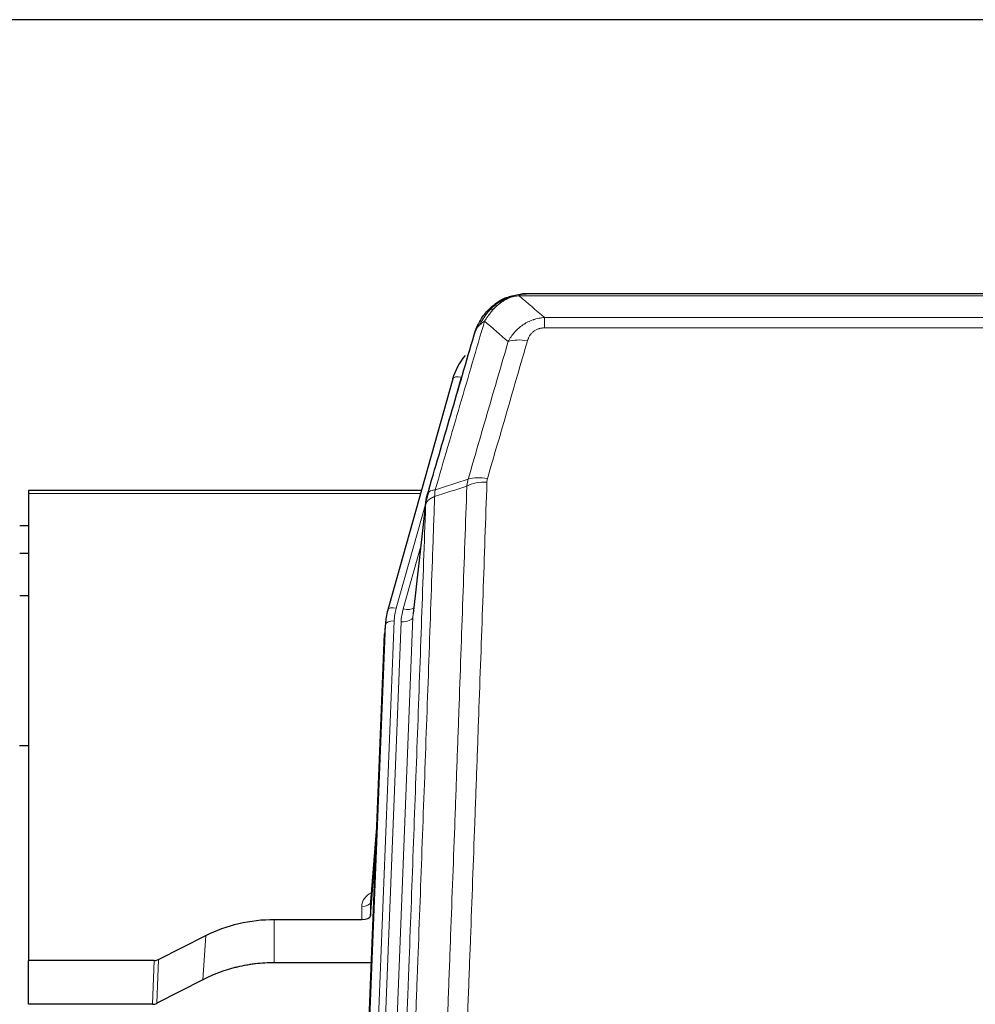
# Model space of a CAD drawing. Header units: inches. Extents: x 0 to 23760, y -13 to 16800.
# Tile 66 of 223: x 5765 to 6091, y 8263 to 8599. Entities that reach past the tile are written whole.
import ezdxf

# ---------------------------------------------------------------- set-up
doc = ezdxf.new("R2010")
doc.units = ezdxf.units.IN
doc.layers.add('254', color=7, linetype='Continuous', true_color=0xffffff)

msp = doc.modelspace()

# ---------------------------------------------------------------- linework, layer by layer
at = {"layer": '254', "color": 2, "linetype": 'Continuous', "lineweight": 25}
for p, q in [((6862.731, 8599.113), (5263.239, 8599.113)), ((5930.736, 8504.01), (5930.636, 8503.982)), ((6155.799, 8505.486), (5937.678, 8505.486)), ((5912.685, 8476.395), (5890.511, 8397.508)), ((5901.958, 8438.224), (5767.739, 8438.224)), ((5767.739, 8438.224), (5767.739, 8437.194)), ((5767.739, 8437.194), (5767.739, 8277.713)), ((5903.547, 8434.707), (5899.132, 8396.188)), ((5767.761, 8426.15), (5764.748, 8426.15)), ((5767.761, 8416.733), (5764.748, 8416.733)), ((5767.754, 8402.234), (5764.743, 8402.234)), ((5890.511, 8397.508), (5890.492, 8397.412)), ((5889.83, 8394.046), (5889.456, 8390.787)), ((5876.217, 8056.001), (5889.335, 8389.203)), ((5767.733, 8350.99), (5764.717, 8350.99)), ((5886.844, 8325.931), (5884.636, 8297.732)), ((5884.64, 8292.975), (5886.463, 8316.257)), ((5884.629, 8297.552), (5884.64, 8292.975)), ((5851.739, 8291.725), (5881.641, 8291.725)), ((5812.195, 8278.065), (5828.359, 8286.239)), ((5767.739, 8262.723), (5767.739, 8277.713)), ((5810.696, 8277.713), (5767.739, 8277.713)), ((5884.913, 8276.915), (5851.739, 8276.915)), ((5827.303, 8271.107), (5811.625, 8263.079)), ((5810.126, 8262.723), (5767.739, 8262.723))]:
    msp.add_line(p, q, dxfattribs=at)
at = {"layer": '254', "color": 110, "linetype": 'Continuous', "lineweight": 13}
for p, q in [((5930.636, 8503.982), (5930.568, 8503.825)), ((6158.141, 8504.824), (5935.336, 8504.824)), ((5944.067, 8497.356), (6149.41, 8497.356)), ((5944.067, 8497.356), (5944.067, 8493.822)), ((6149.41, 8493.822), (5944.067, 8493.822)), ((5915.573, 8476.968), (5910.848, 8460.157)), ((5901.671, 8437.194), (5767.739, 8437.194)), ((5903.472, 8433.916), (5893.399, 8398.082)), ((5903.418, 8433.195), (5899.041, 8395.015)), ((5901.773, 8419.227), (5895.747, 8397.789)), ((5892.702, 8393.681), (5879.591, 8060.659)), ((5881.983, 8061.494), (5895.049, 8393.388)), ((5899.041, 8395.015), (5885.975, 8063.121)), ((5876.597, 8059.439), (5889.708, 8392.461)), ((5889.708, 8392.461), (5889.335, 8389.203)), ((5886.836, 8325.739), (5884.629, 8297.552)), ((5881.641, 8291.725), (5881.631, 8296.141)), ((5851.739, 8291.725), (5851.739, 8276.915)), ((5828.359, 8286.239), (5827.303, 8271.107)), ((5810.126, 8262.723), (5810.696, 8277.713)), ((5812.195, 8278.065), (5811.625, 8263.079))]:
    msp.add_line(p, q, dxfattribs=at)
for centre, major_axis, ratio, start_param, end_param in [((5938.22, 8483.601), (-9.598, 2.808), 0.562843, 4.8755761, 5.6185342), ((5915.573, 8475.583), (-2.888, 0.812), 0.4480327, 4.837666, 6.2831701), ((5924.372, 8435.545), (9.994, -0.345), 0.559112, 1.5901207, 2.34753), ((5924.559, 8436.718), (9.604, -2.788), 0.5442898, 1.7274916, 2.473129), ((5893.399, 8396.697), (-2.888, 0.812), 0.4480327, 4.837666, 6.2831701), ((5916.72, 8392.931), (24.033, -0.038), 0.8858289, 2.8989744, 3.1081259), ((5919.067, 8392.638), (24.033, -0.038), 0.8858289, 2.8989744, 3.1081259), ((5895.747, 8399.636), (-3.851, 1.082), 0.4480327, 1.6960734, 2.8915811), ((5892.702, 8392.296), (-2.998, 0.118), 0.4614673, 4.7305545, 6.248991), ((5895.049, 8395.235), (-3.997, 0.157), 0.4614673, 1.5889619, 3.1073983), ((5887.635, 8296.141), (6.003, -0.046), 0.8757409, 2.0547277, 3.1504318), ((5881.631, 8297.595), (3, 0.007), 0.4848086, 4.7112485, 6.2484184)]:
    msp.add_ellipse(centre, major_axis=major_axis, ratio=ratio, start_param=start_param, end_param=end_param, dxfattribs=at)
at = {"layer": '254', "color": 2, "linetype": 'Continuous', "lineweight": 25}
for centre, major_axis, ratio, start_param, end_param in [((5938.88, 8470.381), (27.014, -0.465), 0.8900028, 2.5369186, 2.912319), ((5916.72, 8391.545), (27.027, -0.37), 0.8864308, 2.9096812, 3.1188327), ((5881.642, 8293.019), (-3, 0), 0.4313147, 1.5706417, 3.1078116), ((5810.693, 8280.342), (3, -0.011), 0.8761328, 4.7166989, 5.239903), ((5810.124, 8265.386), (3, -0.007), 0.8874311, 4.7150805, 5.2382846)]:
    msp.add_ellipse(centre, major_axis=major_axis, ratio=ratio, start_param=start_param, end_param=end_param, dxfattribs=at)
for points, degree in [([(5930.638, 8503.983), (5928.771, 8503.149), (5927.125, 8501.928)], 2), ([(5936.143, 8505.406), (5936.725, 8505.462), (5937.304, 8505.487), (5937.878, 8505.484)], 3), ([(5904.291, 8437.457), (5903.541, 8434.626)], 1)]:
    msp.add_open_spline(points, degree=degree, dxfattribs=at)
for points, knots in [([(5930.568, 8503.825), (5931.025, 8504.048), (5931.489, 8504.247), (5933.36, 8504.949), (5934.796, 8505.255), (5936.207, 8505.344)], [0, 0, 0, 0, 0.25, 0.25, 1, 1, 1, 1]), ([(5930.736, 8504.01), (5931.314, 8504.26), (5931.902, 8504.479), (5932.583, 8504.694), (5932.67, 8504.721), (5932.758, 8504.747)], [0, 0, 0, 0, 0.8717446, 0.8717446, 1, 1, 1, 1]), ([(5937.878, 8505.484), (5937.864, 8505.484), (5937.836, 8505.485), (5937.794, 8505.485), (5937.753, 8505.486), (5937.714, 8505.486), (5937.676, 8505.486), (5937.638, 8505.486), (5937.602, 8505.486), (5937.567, 8505.485), (5937.532, 8505.485), (5937.499, 8505.484), (5937.467, 8505.484), (5937.436, 8505.483), (5937.406, 8505.482), (5937.377, 8505.481), (5937.349, 8505.48), (5937.322, 8505.479), (5937.297, 8505.478), (5937.272, 8505.477), (5937.248, 8505.475), (5937.226, 8505.474), (5937.204, 8505.473), (5937.184, 8505.472), (5937.164, 8505.471), (5937.146, 8505.47), (5937.128, 8505.469), (5937.112, 8505.467), (5937.097, 8505.466), (5937.083, 8505.465), (5937.07, 8505.465), (5937.057, 8505.464), (5937.046, 8505.463), (5937.037, 8505.462), (5937.028, 8505.461), (5937.02, 8505.461), (5937.013, 8505.46), (5937.007, 8505.46), (5937.003, 8505.459), (5936.99, 8505.458), (5936.969, 8505.457), (5936.94, 8505.454), (5936.912, 8505.452), (5936.883, 8505.449), (5936.855, 8505.446), (5936.828, 8505.443), (5936.801, 8505.44), (5936.774, 8505.437), (5936.747, 8505.434), (5936.721, 8505.431), (5936.695, 8505.428), (5936.669, 8505.424), (5936.644, 8505.421), (5936.619, 8505.418), (5936.594, 8505.414), (5936.57, 8505.411), (5936.546, 8505.407), (5936.522, 8505.403), (5936.499, 8505.4), (5936.476, 8505.396), (5936.453, 8505.392), (5936.431, 8505.388), (5936.409, 8505.385), (5936.387, 8505.381), (5936.366, 8505.377), (5936.345, 8505.373), (5936.324, 8505.369), (5936.304, 8505.365), (5936.284, 8505.361), (5936.264, 8505.356), (5936.244, 8505.352), (5936.225, 8505.348), (5936.213, 8505.345), (5936.207, 8505.344)], [0, 0, 0, 0, 0.0247661, 0.0489206, 0.0724636, 0.0953949, 0.1177147, 0.1394229, 0.1605195, 0.1810045, 0.2008779, 0.2201398, 0.23879, 0.2568287, 0.2742558, 0.2910713, 0.3072753, 0.3228676, 0.3378484, 0.3522176, 0.3659752, 0.3791212, 0.3916556, 0.4035785, 0.4148897, 0.4255894, 0.4356775, 0.445154, 0.454019, 0.4622723, 0.4699141, 0.4769443, 0.4833629, 0.48917, 0.4943654, 0.4989493, 0.5029216, 0.5062824, 0.5090316, 0.5111692, 0.5284651, 0.5456049, 0.5625886, 0.5794163, 0.5960881, 0.612604, 0.6289642, 0.6451687, 0.6612176, 0.6771111, 0.6928491, 0.7084319, 0.7238594, 0.7391318, 0.7542492, 0.7692118, 0.7840195, 0.7986726, 0.8131712, 0.8275153, 0.8417051, 0.8557408, 0.8696224, 0.8833501, 0.8969241, 0.9103445, 0.9236114, 0.936725, 0.9496856, 0.9624932, 0.975148, 0.9876502, 1, 1, 1, 1]), ([(5924.539, 8499.614), (5924.756, 8499.849), (5924.98, 8500.078), (5925.853, 8500.928), (5926.544, 8501.509), (5927.271, 8502.035)], [0, 0, 0, 0, 0.2626999, 0.2626999, 1, 1, 1, 1]), ([(5925.524, 8500.099), (5925.71, 8500.294), (5925.899, 8500.484), (5926.671, 8501.227), (5927.281, 8501.743), (5928.551, 8502.681), (5929.21, 8503.103), (5930.112, 8503.596), (5930.339, 8503.713), (5930.568, 8503.825)], [0, 0, 0, 0, 0.125, 0.125, 0.5, 0.5, 0.875, 0.875, 1, 1, 1, 1]), ([(5920.656, 8493.19), (5921.268, 8494.929), (5922.164, 8496.618), (5923.694, 8498.654), (5924.104, 8499.145), (5924.539, 8499.614)], [0, 0, 0, 0, 0.75, 0.75, 1, 1, 1, 1]), ([(5924.159, 8499.144), (5924.216, 8499.246), (5924.285, 8499.349), (5924.421, 8499.505), (5924.477, 8499.561), (5924.539, 8499.614)], [0, 0, 0, 0, 0.6295096, 0.6295096, 1, 1, 1, 1]), ([(5920.017, 8491.415), (5920.023, 8491.438), (5920.035, 8491.482), (5920.053, 8491.547), (5920.071, 8491.613), (5920.089, 8491.678), (5920.108, 8491.743), (5920.127, 8491.808), (5920.146, 8491.873), (5920.165, 8491.937), (5920.184, 8492.001), (5920.203, 8492.064), (5920.223, 8492.128), (5920.243, 8492.191), (5920.263, 8492.253), (5920.283, 8492.316), (5920.303, 8492.378), (5920.323, 8492.44), (5920.344, 8492.502), (5920.365, 8492.563), (5920.385, 8492.624), (5920.406, 8492.685), (5920.427, 8492.745), (5920.449, 8492.805), (5920.47, 8492.865), (5920.492, 8492.925), (5920.513, 8492.984), (5920.535, 8493.043), (5920.557, 8493.102), (5920.579, 8493.16), (5920.601, 8493.218), (5920.623, 8493.276), (5920.645, 8493.334), (5920.668, 8493.391), (5920.69, 8493.448), (5920.713, 8493.505), (5920.736, 8493.561), (5920.758, 8493.618), (5920.781, 8493.673), (5920.804, 8493.729), (5920.828, 8493.784), (5920.851, 8493.839), (5920.874, 8493.894), (5920.897, 8493.949), (5920.921, 8494.003), (5920.944, 8494.057), (5920.968, 8494.11), (5920.992, 8494.164), (5921.016, 8494.217), (5921.039, 8494.269), (5921.063, 8494.322), (5921.087, 8494.374), (5921.111, 8494.426), (5921.136, 8494.478), (5921.16, 8494.529), (5921.184, 8494.58), (5921.208, 8494.631), (5921.233, 8494.681), (5921.257, 8494.732), (5921.282, 8494.782), (5921.306, 8494.831), (5921.331, 8494.881), (5921.355, 8494.93), (5921.38, 8494.979), (5921.405, 8495.027), (5921.429, 8495.076), (5921.448, 8495.112), (5921.458, 8495.132), (5921.46, 8495.136)], [0, 0, 0, 0, 0.0171812, 0.0343046, 0.0513704, 0.0683783, 0.0853286, 0.1022212, 0.119056, 0.1358331, 0.1525524, 0.1692141, 0.185818, 0.2023642, 0.2188526, 0.2352834, 0.2516564, 0.2679717, 0.2842292, 0.3004291, 0.3165712, 0.3326555, 0.3486822, 0.3646511, 0.3805623, 0.3964158, 0.4122116, 0.4279496, 0.4436299, 0.4592525, 0.4748173, 0.4903244, 0.5057738, 0.5211655, 0.5364994, 0.5517757, 0.5669942, 0.5821549, 0.597258, 0.6123033, 0.6272909, 0.6422208, 0.6570929, 0.6719073, 0.686664, 0.701363, 0.7160042, 0.7305878, 0.7451136, 0.7595816, 0.773992, 0.7883446, 0.8026395, 0.8168767, 0.8310561, 0.8451778, 0.8592418, 0.8732481, 0.8871967, 0.9010875, 0.9149206, 0.928696, 0.9424136, 0.9560736, 0.9696758, 0.9832203, 0.996707, 1, 1, 1, 1]), ([(5903.974, 8436.646), (5906.66, 8445.857), (5909.34, 8455.027), (5913.35, 8468.72), (5914.686, 8473.274), (5917.354, 8482.36), (5918.686, 8486.893), (5920.017, 8491.415)], [0, 0, 0, 0, 0.5, 0.5, 0.75, 0.75, 1, 1, 1, 1]), ([(5920.017, 8491.415), (5920.101, 8491.876), (5920.243, 8492.327), (5920.506, 8492.906), (5920.578, 8493.049), (5920.656, 8493.19)], [0, 0, 0, 0, 0.75, 0.75, 1, 1, 1, 1]), ([(5903.418, 8433.195), (5903.418, 8433.206), (5903.42, 8433.246), (5903.423, 8433.332), (5903.43, 8433.471), (5903.442, 8433.664), (5903.46, 8433.91), (5903.489, 8434.209), (5903.531, 8434.561), (5903.575, 8434.861), (5903.613, 8435.092), (5903.639, 8435.235), (5903.665, 8435.374), (5903.692, 8435.51), (5903.719, 8435.641), (5903.747, 8435.768), (5903.775, 8435.891), (5903.803, 8436.011), (5903.832, 8436.126), (5903.86, 8436.238), (5903.889, 8436.345), (5903.917, 8436.449), (5903.946, 8436.549), (5903.965, 8436.614), (5903.974, 8436.646)], [0, 0, 0, 0, 0.0092499, 0.0337179, 0.073404, 0.128308, 0.1984299, 0.2837694, 0.3843264, 0.5001005, 0.5424888, 0.5838484, 0.6241794, 0.6634821, 0.7017567, 0.7390032, 0.7752221, 0.8104134, 0.8445775, 0.8777146, 0.909825, 0.9409091, 0.9709673, 1, 1, 1, 1]), ([(5828.359, 8286.239), (5831.893, 8288.025), (5835.694, 8289.405), (5843.577, 8291.254), (5847.658, 8291.725), (5851.739, 8291.725)], [0, 0, 0, 0, 0.5, 0.5, 1, 1, 1, 1]), ([(5851.739, 8276.915), (5850.669, 8276.915), (5848.534, 8276.853), (5846.408, 8276.666), (5845.082, 8276.511), (5844.817, 8276.478), (5844.289, 8276.409), (5843.497, 8276.298), (5842.709, 8276.171), (5841.139, 8275.894), (5840.099, 8275.678), (5838.937, 8275.401), (5838.808, 8275.37), (5838.55, 8275.307), (5838.164, 8275.21), (5837.269, 8274.976), (5836.508, 8274.759), (5834.998, 8274.303), (5833.011, 8273.638), (5831.077, 8272.861), (5829.17, 8272.027), (5828.229, 8271.582), (5827.303, 8271.107)], [0, 0, 0, 0, 0.125, 0.25, 0.25, 0.28125, 0.28125, 0.3125, 0.375, 0.375, 0.5, 0.5, 0.515625, 0.515625, 0.53125, 0.5625, 0.625, 0.625, 0.75, 0.875, 0.875, 1, 1, 1, 1])]:
    msp.add_open_spline(points, degree=3, knots=knots, dxfattribs=at)
at = {"layer": '254', "color": 110, "linetype": 'Continuous', "lineweight": 13}
for points, knots in [([(5930.718, 8503.43), (5931.078, 8503.625), (5931.446, 8503.801), (5932.94, 8504.428), (5934.116, 8504.722), (5935.336, 8504.824)], [0, 0, 0, 0, 0.25, 0.25, 1, 1, 1, 1]), ([(5936.207, 8505.344), (5936.199, 8505.342), (5936.183, 8505.338), (5936.159, 8505.333), (5936.136, 8505.327), (5936.113, 8505.321), (5936.09, 8505.315), (5936.068, 8505.309), (5936.046, 8505.303), (5936.024, 8505.297), (5936.003, 8505.291), (5935.982, 8505.285), (5935.961, 8505.278), (5935.941, 8505.272), (5935.921, 8505.265), (5935.901, 8505.259), (5935.882, 8505.252), (5935.863, 8505.245), (5935.844, 8505.238), (5935.826, 8505.232), (5935.808, 8505.225), (5935.79, 8505.217), (5935.773, 8505.21), (5935.756, 8505.203), (5935.739, 8505.196), (5935.723, 8505.188), (5935.707, 8505.181), (5935.691, 8505.173), (5935.676, 8505.166), (5935.661, 8505.158), (5935.646, 8505.15), (5935.632, 8505.143), (5935.618, 8505.135), (5935.604, 8505.127), (5935.591, 8505.119), (5935.578, 8505.111), (5935.565, 8505.103), (5935.553, 8505.094), (5935.541, 8505.086), (5935.529, 8505.078), (5935.518, 8505.07), (5935.507, 8505.061), (5935.496, 8505.053), (5935.486, 8505.044), (5935.476, 8505.035), (5935.466, 8505.027), (5935.456, 8505.018), (5935.447, 8505.009), (5935.439, 8505.001), (5935.43, 8504.992), (5935.422, 8504.983), (5935.414, 8504.974), (5935.407, 8504.965), (5935.4, 8504.956), (5935.393, 8504.946), (5935.387, 8504.937), (5935.381, 8504.928), (5935.375, 8504.919), (5935.37, 8504.909), (5935.365, 8504.9), (5935.36, 8504.891), (5935.355, 8504.881), (5935.351, 8504.872), (5935.348, 8504.862), (5935.344, 8504.853), (5935.341, 8504.843), (5935.338, 8504.833), (5935.337, 8504.827), (5935.336, 8504.824)], [0, 0, 0, 0, 0.0185022, 0.0368847, 0.0551481, 0.073293, 0.0913199, 0.1092294, 0.1270222, 0.1446988, 0.1622598, 0.1797059, 0.1970378, 0.2142561, 0.2313614, 0.2483544, 0.265236, 0.2820066, 0.2986672, 0.3152184, 0.331661, 0.3479958, 0.3642235, 0.380345, 0.3963611, 0.4122725, 0.4280803, 0.4437851, 0.459388, 0.4748898, 0.4902915, 0.5055939, 0.5207981, 0.535905, 0.5509156, 0.565831, 0.5806521, 0.5953801, 0.6100159, 0.6245607, 0.6390157, 0.6533819, 0.6676604, 0.6818526, 0.6959596, 0.7099825, 0.7239227, 0.7377815, 0.75156, 0.7652597, 0.7788818, 0.7924277, 0.8058989, 0.8192966, 0.8326224, 0.8458776, 0.8590638, 0.8721825, 0.8852351, 0.8982233, 0.9111485, 0.9240124, 0.9368166, 0.9495628, 0.9622525, 0.9748874, 0.9874694, 1, 1, 1, 1]), ([(5926.749, 8500.311), (5926.898, 8500.47), (5927.05, 8500.625), (5927.664, 8501.234), (5928.143, 8501.662), (5929.138, 8502.448), (5929.652, 8502.807), (5930.359, 8503.231), (5930.538, 8503.333), (5930.718, 8503.43)], [0, 0, 0, 0, 0.125, 0.125, 0.5, 0.5, 0.875, 0.875, 1, 1, 1, 1]), ([(5930.568, 8503.825), (5930.566, 8503.795), (5930.568, 8503.762), (5930.581, 8503.677), (5930.597, 8503.621), (5930.645, 8503.517), (5930.678, 8503.469), (5930.718, 8503.43)], [0, 0, 0, 0, 0.25, 0.25, 0.625, 0.625, 1, 1, 1, 1]), ([(5921.866, 8494.774), (5922.565, 8496.227), (5923.436, 8497.621), (5924.796, 8499.304), (5925.153, 8499.71), (5925.524, 8500.099)], [0, 0, 0, 0, 0.75, 0.75, 1, 1, 1, 1]), ([(5923.573, 8496.104), (5924.266, 8497.22), (5925.033, 8498.317), (5926.159, 8499.667), (5926.45, 8499.995), (5926.749, 8500.311)], [0, 0, 0, 0, 0.75, 0.75, 1, 1, 1, 1]), ([(5924.539, 8499.614), (5924.569, 8499.641), (5924.602, 8499.667), (5924.736, 8499.768), (5924.849, 8499.838), (5925.099, 8499.96), (5925.235, 8500.012), (5925.426, 8500.072), (5925.475, 8500.086), (5925.524, 8500.099)], [0, 0, 0, 0, 0.125, 0.125, 0.5, 0.5, 0.875, 0.875, 1, 1, 1, 1]), ([(5925.524, 8500.099), (5925.623, 8500.125), (5925.724, 8500.148), (5925.981, 8500.199), (5926.139, 8500.222), (5926.449, 8500.267), (5926.603, 8500.287), (5926.749, 8500.311)], [0, 0, 0, 0, 0.25, 0.25, 0.625, 0.625, 1, 1, 1, 1]), ([(5931.64, 8489.142), (5931.938, 8489.71), (5932.264, 8490.257), (5932.977, 8491.309), (5933.364, 8491.813), (5933.992, 8492.535), (5934.264, 8492.829), (5934.549, 8493.114), (5934.664, 8493.227), (5934.722, 8493.283), (5934.898, 8493.449), (5935.017, 8493.559), (5935.619, 8494.094), (5936.128, 8494.491), (5936.8, 8494.946), (5936.937, 8495.035), (5937.144, 8495.165), (5937.213, 8495.207), (5937.353, 8495.292), (5937.423, 8495.333), (5937.775, 8495.538), (5938.062, 8495.692), (5938.938, 8496.126), (5939.543, 8496.376), (5940.247, 8496.613), (5940.325, 8496.639), (5940.483, 8496.689), (5940.562, 8496.713), (5940.8, 8496.785), (5940.959, 8496.83), (5941.439, 8496.957), (5941.762, 8497.031), (5942.737, 8497.222), (5943.397, 8497.309), (5944.067, 8497.356)], [0, 0, 0, 0, 0.125, 0.125, 0.25, 0.25, 0.3125, 0.328125, 0.328125, 0.34375, 0.34375, 0.375, 0.375, 0.5, 0.5, 0.53125, 0.53125, 0.546875, 0.546875, 0.5625, 0.5625, 0.625, 0.625, 0.75, 0.75, 0.765625, 0.765625, 0.78125, 0.78125, 0.8125, 0.8125, 0.875, 0.875, 1, 1, 1, 1]), ([(5923.573, 8496.104), (5922.175, 8491.35), (5920.776, 8486.584), (5917.974, 8477.028), (5916.571, 8472.238), (5912.357, 8457.835), (5909.542, 8448.188), (5906.719, 8438.495)], [0, 0, 0, 0, 0.25, 0.25, 0.5, 0.5, 1, 1, 1, 1]), ([(5920.656, 8493.19), (5920.695, 8493.26), (5920.735, 8493.33), (5920.903, 8493.608), (5921.042, 8493.812), (5921.345, 8494.208), (5921.51, 8494.401), (5921.745, 8494.651), (5921.805, 8494.713), (5921.866, 8494.774)], [0, 0, 0, 0, 0.125, 0.125, 0.5, 0.5, 0.875, 0.875, 1, 1, 1, 1]), ([(5921.866, 8494.774), (5921.989, 8494.896), (5922.117, 8495.016), (5922.449, 8495.308), (5922.66, 8495.476), (5923.102, 8495.801), (5923.333, 8495.956), (5923.573, 8496.104)], [0, 0, 0, 0, 0.25, 0.25, 0.625, 0.625, 1, 1, 1, 1]), ([(5938.22, 8489.387), (5938.241, 8489.459), (5938.264, 8489.531), (5938.31, 8489.675), (5938.334, 8489.746), (5938.409, 8489.959), (5938.464, 8490.1), (5938.582, 8490.378), (5938.645, 8490.516), (5938.782, 8490.787), (5938.855, 8490.921), (5939.012, 8491.185), (5939.096, 8491.316), (5939.231, 8491.508), (5939.278, 8491.571), (5939.374, 8491.697), (5939.424, 8491.76), (5939.578, 8491.944), (5939.686, 8492.063), (5939.914, 8492.292), (5940.034, 8492.402), (5940.223, 8492.561), (5940.32, 8492.639), (5940.421, 8492.714), (5940.49, 8492.763), (5940.524, 8492.788), (5940.699, 8492.908), (5940.843, 8492.997), (5941.29, 8493.246), (5941.607, 8493.385), (5942.027, 8493.525), (5942.112, 8493.551), (5942.285, 8493.6), (5942.372, 8493.622), (5942.634, 8493.684), (5942.81, 8493.718), (5943.164, 8493.771), (5943.343, 8493.79), (5943.703, 8493.816), (5943.885, 8493.822), (5944.067, 8493.822)], [0, 0, 0, 0, 0.03125, 0.03125, 0.0625, 0.0625, 0.125, 0.125, 0.1875, 0.1875, 0.25, 0.25, 0.3125, 0.3125, 0.34375, 0.34375, 0.375, 0.375, 0.4375, 0.4375, 0.5, 0.5, 0.53125, 0.546875, 0.546875, 0.5625, 0.5625, 0.625, 0.625, 0.75, 0.75, 0.78125, 0.78125, 0.8125, 0.8125, 0.875, 0.875, 0.9375, 0.9375, 1, 1, 1, 1]), ([(5917.963, 8442.145), (5920.251, 8450.038), (5922.535, 8457.901), (5925.955, 8469.651), (5927.093, 8473.56), (5929.369, 8481.363), (5930.505, 8485.256), (5931.64, 8489.142)], [0, 0, 0, 0, 0.5, 0.5, 0.75, 0.75, 1, 1, 1, 1]), ([(5938.22, 8489.387), (5937.086, 8485.495), (5935.951, 8481.595), (5933.679, 8473.78), (5932.541, 8469.865), (5929.126, 8458.097), (5926.845, 8450.221), (5924.559, 8442.316)], [0, 0, 0, 0, 0.25, 0.25, 0.5, 0.5, 1, 1, 1, 1]), ([(5924.372, 8441.139), (5923.934, 8428.425), (5923.044, 8402.847), (5922.123, 8376.968), (5921.421, 8357.445), (5921.185, 8350.918), (5920.709, 8337.827), (5920.469, 8331.263), (5919.744, 8311.514), (5919.253, 8298.277), (5918.629, 8281.641), (5918.504, 8278.31), (5918.253, 8271.64), (5917.874, 8261.622), (5917.492, 8251.567), (5916.721, 8231.409), (5915.679, 8204.4), (5914.071, 8163.496), (5912.971, 8135.966), (5912.413, 8122.136)], [0, 0, 0, 0, 0.125, 0.25, 0.25, 0.3125, 0.3125, 0.375, 0.375, 0.5, 0.5, 0.53125, 0.53125, 0.5625, 0.625, 0.625, 0.75, 0.875, 1, 1, 1, 1]), ([(5924.372, 8441.139), (5924.379, 8441.338), (5924.398, 8441.535), (5924.46, 8441.928), (5924.503, 8442.122), (5924.559, 8442.316)], [0, 0, 0, 0, 0.5, 0.5, 1, 1, 1, 1]), ([(5906.719, 8438.495), (5906.311, 8438.46), (5905.938, 8438.39), (5905.28, 8438.187), (5904.994, 8438.053), (5904.523, 8437.731), (5904.337, 8437.543), (5904.073, 8437.123), (5903.996, 8436.892), (5903.974, 8436.646)], [0, 0, 0, 0, 0.25, 0.25, 0.5, 0.5, 0.75, 0.75, 1, 1, 1, 1]), ([(5905.53, 8121.175), (5906.088, 8134.988), (5907.19, 8162.483), (5908.8, 8203.335), (5909.844, 8230.309), (5910.615, 8250.442), (5910.998, 8260.484), (5911.377, 8270.489), (5911.629, 8277.151), (5911.754, 8280.478), (5912.379, 8297.092), (5912.87, 8310.312), (5913.597, 8330.037), (5913.837, 8336.593), (5914.313, 8349.667), (5914.55, 8356.185), (5915.253, 8375.683), (5916.174, 8401.53), (5917.066, 8427.075), (5917.504, 8439.773)], [0, 0, 0, 0, 0.125, 0.25, 0.375, 0.375, 0.4375, 0.46875, 0.46875, 0.5, 0.5, 0.625, 0.625, 0.6875, 0.6875, 0.75, 0.75, 0.875, 1, 1, 1, 1]), ([(5906.507, 8436.204), (5906.528, 8436.605), (5906.544, 8436.992), (5906.602, 8437.75), (5906.644, 8438.122), (5906.719, 8438.495)], [0, 0, 0, 0, 0.5, 0.5, 1, 1, 1, 1]), ([(5906.507, 8436.204), (5906.452, 8434.592), (5906.396, 8432.979), (5906.284, 8429.75), (5906.115, 8424.902), (5905.72, 8413.567), (5905.376, 8403.808), (5904.683, 8384.231), (5903.743, 8357.975), (5902.284, 8318.13), (5901.28, 8291.26), (5900.706, 8276.058), (5900.642, 8274.368), (5900.514, 8270.985), (5900.321, 8265.908), (5899.87, 8254.037), (5899.479, 8243.823), (5899.15, 8235.288), (5899.084, 8233.58), (5898.952, 8230.162), (5898.754, 8225.032), (5898.289, 8213.04), (5897.886, 8202.724), (5897.074, 8182.042), (5895.977, 8154.334), (5894.85, 8126.361), (5894.278, 8112.308)], [0, 0, 0, 0, 0.015625, 0.015625, 0.03125, 0.0625, 0.125, 0.125, 0.25, 0.375, 0.5, 0.5, 0.515625, 0.515625, 0.53125, 0.5625, 0.625, 0.625, 0.640625, 0.640625, 0.65625, 0.6875, 0.75, 0.75, 0.875, 1, 1, 1, 1]), ([(5906.507, 8436.204), (5906.495, 8436.199), (5906.469, 8436.19), (5906.431, 8436.175), (5906.393, 8436.161), (5906.355, 8436.146), (5906.317, 8436.131), (5906.278, 8436.115), (5906.24, 8436.099), (5906.201, 8436.083), (5906.162, 8436.067), (5906.124, 8436.051), (5906.085, 8436.034), (5906.046, 8436.017), (5906.007, 8435.999), (5905.968, 8435.982), (5905.929, 8435.964), (5905.89, 8435.946), (5905.85, 8435.927), (5905.811, 8435.908), (5905.772, 8435.889), (5905.733, 8435.87), (5905.693, 8435.85), (5905.654, 8435.83), (5905.615, 8435.81), (5905.576, 8435.789), (5905.537, 8435.768), (5905.498, 8435.747), (5905.459, 8435.725), (5905.42, 8435.703), (5905.381, 8435.681), (5905.342, 8435.659), (5905.303, 8435.636), (5905.264, 8435.613), (5905.226, 8435.589), (5905.187, 8435.565), (5905.149, 8435.541), (5905.11, 8435.517), (5905.072, 8435.492), (5905.034, 8435.467), (5904.997, 8435.442), (5904.959, 8435.416), (5904.921, 8435.39), (5904.884, 8435.363), (5904.847, 8435.336), (5904.81, 8435.309), (5904.773, 8435.282), (5904.737, 8435.254), (5904.701, 8435.226), (5904.665, 8435.197), (5904.629, 8435.168), (5904.594, 8435.139), (5904.559, 8435.11), (5904.524, 8435.08), (5904.489, 8435.049), (5904.455, 8435.019), (5904.421, 8434.988), (5904.387, 8434.956), (5904.354, 8434.925), (5904.319, 8434.89), (5904.282, 8434.854), (5904.243, 8434.814), (5904.206, 8434.775), (5904.169, 8434.735), (5904.133, 8434.695), (5904.098, 8434.655), (5904.064, 8434.615), (5904.031, 8434.574), (5903.998, 8434.533), (5903.966, 8434.492), (5903.935, 8434.451), (5903.905, 8434.41), (5903.876, 8434.368), (5903.848, 8434.326), (5903.82, 8434.285), (5903.794, 8434.242), (5903.768, 8434.2), (5903.743, 8434.158), (5903.719, 8434.115), (5903.696, 8434.073), (5903.674, 8434.03), (5903.652, 8433.987), (5903.632, 8433.944), (5903.612, 8433.901), (5903.593, 8433.857), (5903.575, 8433.814), (5903.558, 8433.77), (5903.542, 8433.727), (5903.527, 8433.683), (5903.513, 8433.639), (5903.499, 8433.595), (5903.487, 8433.551), (5903.475, 8433.507), (5903.464, 8433.462), (5903.454, 8433.418), (5903.445, 8433.374), (5903.437, 8433.329), (5903.43, 8433.285), (5903.423, 8433.24), (5903.42, 8433.21), (5903.418, 8433.195)], [0, 0, 0, 0, 0.0069372, 0.0139334, 0.0209887, 0.028103, 0.0352764, 0.0425088, 0.0498003, 0.0571509, 0.0645605, 0.0720292, 0.0795569, 0.0871437, 0.0947896, 0.1024945, 0.1102584, 0.1180815, 0.1259636, 0.1339048, 0.141905, 0.1499643, 0.1580827, 0.1662601, 0.1744966, 0.1827922, 0.1911468, 0.1995605, 0.2080333, 0.2165651, 0.225156, 0.233806, 0.2425151, 0.2512832, 0.2601104, 0.2689967, 0.277942, 0.2869465, 0.29601, 0.3051325, 0.3143142, 0.3235549, 0.3328547, 0.3422136, 0.3516315, 0.3611085, 0.3706446, 0.3802398, 0.3898941, 0.3996074, 0.4093798, 0.4192113, 0.4291019, 0.4390515, 0.4490602, 0.459128, 0.4692549, 0.4794409, 0.4896859, 0.4999901, 0.5124905, 0.524991, 0.5374914, 0.5499918, 0.5624922, 0.5749926, 0.587493, 0.5999934, 0.6124937, 0.6249941, 0.6374944, 0.6499948, 0.6624951, 0.6749954, 0.6874957, 0.699996, 0.7124963, 0.7249966, 0.7374968, 0.7499971, 0.7624973, 0.7749976, 0.7874978, 0.799998, 0.8124982, 0.8249984, 0.8374986, 0.8499988, 0.8624989, 0.8749991, 0.8874992, 0.8999993, 0.9124995, 0.9249996, 0.9374997, 0.9499998, 0.9624998, 0.9749999, 0.9875, 1, 1, 1, 1]), ([(5891.223, 8110.527), (5891.793, 8124.527), (5892.917, 8152.395), (5894.011, 8179.998), (5894.821, 8200.602), (5895.222, 8210.879), (5895.686, 8222.826), (5895.884, 8227.937), (5896.015, 8231.342), (5896.081, 8233.044), (5896.409, 8241.546), (5896.799, 8251.722), (5897.249, 8263.547), (5897.441, 8268.605), (5897.569, 8271.975), (5897.633, 8273.659), (5898.205, 8288.803), (5899.207, 8315.572), (5900.661, 8355.265), (5902.067, 8394.499), (5902.973, 8420.348), (5903.418, 8433.195)], [0, 0, 0, 0, 0.125, 0.25, 0.25, 0.3125, 0.34375, 0.359375, 0.359375, 0.375, 0.375, 0.4375, 0.46875, 0.484375, 0.484375, 0.5, 0.5, 0.625, 0.75, 0.875, 1, 1, 1, 1])]:
    msp.add_open_spline(points, degree=3, knots=knots, dxfattribs=at)
for points in [[(5935.336, 8504.824), (5938.229, 8502.332), (5941.14, 8499.842), (5944.067, 8497.356)], [(5931.64, 8489.142), (5928.937, 8491.461), (5926.247, 8493.782), (5923.573, 8496.104)], [(5906.719, 8438.495), (5910.467, 8439.71), (5914.214, 8440.926), (5917.963, 8442.145)], [(5917.504, 8439.773), (5917.545, 8440.18), (5917.662, 8440.982), (5917.85, 8441.761), (5917.963, 8442.145)], [(5917.504, 8439.773), (5913.838, 8438.581), (5910.172, 8437.392), (5906.507, 8436.204)]]:
    msp.add_open_spline(points, degree=3, dxfattribs=at)

doc.saveas('drawing.dxf')
